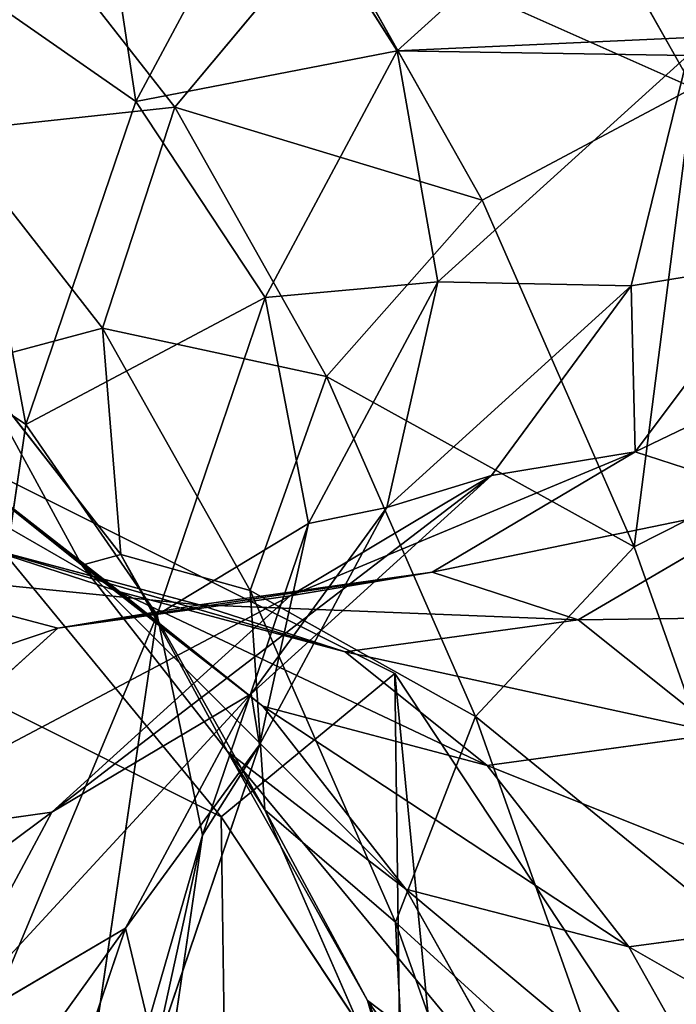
# Model space of a CAD drawing. Extents: x 0 to 230, y 0 to 588.
# Tile 225 of 256: x 114.05 to 117, y 299.57 to 303.99. Entities that reach past the tile are written whole.
import ezdxf

# ---------------------------------------------------------------- set-up
doc = ezdxf.new("R2010")
doc.units = 0
doc.header["$LTSCALE"] = 25.4
doc.layers.get('0').update_dxf_attribs({"color": 13, "linetype": 'CONTINUOUS'})

# ---------------------------------------------------------------- blocks, each defined once
blk = doc.blocks.new('VIPER-I-6512-6513_STL_3')
at = {"color": 7}
for p, q in [((-11.3054, 313.7353, 791.217), (-10.6004, 312.4828, 794.6697)), ((-11.3054, 313.7353, 791.217), (-10.6004, 312.4828, 794.6697)), ((-10.7813, 313.6895, 775.5638), (-11.9293, 312.6493, 768.7162)), ((-10.7813, 313.6895, 775.5638), (-11.9293, 312.6493, 768.7162)), ((-12.4988, 313.5513, 768.6004), (-13.1036, 312.4221, 764.3834)), ((-12.4988, 313.5513, 768.6004), (-13.1036, 312.4221, 764.3834)), ((-11.9293, 312.6493, 768.7162), (-12.4988, 313.5513, 768.6004)), ((-11.9293, 312.6493, 768.7162), (-12.4988, 313.5513, 768.6004)), ((-12.9278, 312.3972, 791.1303), (-13.6366, 313.3034, 787.6232)), ((-12.9278, 312.3972, 791.1303), (-13.6366, 313.3034, 787.6232)), ((-12.9278, 312.3972, 791.1303), (-12.2438, 313.2159, 791.2461)), ((-12.9278, 312.3972, 791.1303), (-12.2438, 313.2159, 791.2461)), ((-11.5478, 311.9794, 794.6549), (-12.2438, 313.2159, 791.2461)), ((-11.5478, 311.9794, 794.6549), (-12.2438, 313.2159, 791.2461)), ((-13.9817, 313.0344, 764.31), (-13.1036, 312.4221, 764.3834)), ((-13.9817, 313.0344, 764.31), (-13.1036, 312.4221, 764.3834)), ((-11.9293, 312.6493, 768.7162), (-12.5227, 311.5414, 764.579)), ((-11.9293, 312.6493, 768.7162), (-12.5227, 311.5414, 764.579)), ((-11.7459, 311.6122, 768.9219), (-11.9293, 312.6493, 768.7162)), ((-11.7459, 311.6122, 768.9219), (-11.9293, 312.6493, 768.7162)), ((-10.6237, 312.6294, 775.6152), (-11.7459, 311.6122, 768.9219)), ((-10.6237, 312.6294, 775.6152), (-11.7459, 311.6122, 768.9219)), ((-10.6237, 312.6294, 775.6152), (-10.8778, 311.5942, 775.7386)), ((-10.6237, 312.6294, 775.6152), (-10.8778, 311.5942, 775.7386)), ((-10.6004, 312.4828, 794.6697), (-11.5478, 311.9794, 794.6549)), ((-10.6004, 312.4828, 794.6697), (-11.5478, 311.9794, 794.6549)), ((-13.1036, 312.4221, 764.3834), (-13.5968, 310.9709, 760.2188)), ((-13.1036, 312.4221, 764.3834), (-13.5968, 310.9709, 760.2188)), ((-12.5227, 311.5414, 764.579), (-13.1036, 312.4221, 764.3834)), ((-12.5227, 311.5414, 764.579), (-13.1036, 312.4221, 764.3834)), ((-13.2531, 311.404, 790.8873), (-12.9278, 312.3972, 791.1303)), ((-13.2531, 311.404, 790.8873), (-12.9278, 312.3972, 791.1303)), ((-12.2461, 311.1863, 794.4687), (-12.9278, 312.3972, 791.1303)), ((-12.2461, 311.1863, 794.4687), (-12.9278, 312.3972, 791.1303)), ((-13.9434, 312.2867, 787.4719), (-13.2531, 311.404, 790.8873)), ((-13.9434, 312.2867, 787.4719), (-13.2531, 311.404, 790.8873)), ((-12.2461, 311.1863, 794.4687), (-11.5478, 311.9794, 794.6549)), ((-12.2461, 311.1863, 794.4687), (-11.5478, 311.9794, 794.6549)), ((-10.8653, 310.4211, 797.9755), (-11.5478, 311.9794, 794.6549)), ((-10.8653, 310.4211, 797.9755), (-11.5478, 311.9794, 794.6549)), ((-10.2199, 311.7024, 779.3123), (-10.8778, 311.5942, 775.7386)), ((-10.2199, 311.7024, 779.3123), (-10.8778, 311.5942, 775.7386)), ((-10.8598, 310.8481, 779.4194), (-10.2199, 311.7024, 779.3123)), ((-10.8598, 310.8481, 779.4194), (-10.2199, 311.7024, 779.3123)), ((-11.7459, 311.6122, 768.9219), (-12.3274, 310.5264, 764.8671)), ((-11.7459, 311.6122, 768.9219), (-12.3274, 310.5264, 764.8671)), ((-11.7459, 311.6122, 768.9219), (-11.9763, 310.5981, 769.1861)), ((-11.7459, 311.6122, 768.9219), (-11.9763, 310.5981, 769.1861)), ((-13.5968, 310.9709, 760.2188), (-14.4824, 311.5611, 760.082)), ((-13.5968, 310.9709, 760.2188), (-14.4824, 311.5611, 760.082)), ((-10.8778, 311.5942, 775.7386), (-11.9763, 310.5981, 769.1861)), ((-10.8778, 311.5942, 775.7386), (-11.9763, 310.5981, 769.1861)), ((-11.5049, 310.7416, 775.9152), (-10.8778, 311.5942, 775.7386)), ((-11.5049, 310.7416, 775.9152), (-10.8778, 311.5942, 775.7386)), ((-12.5227, 311.5414, 764.579), (-13.0071, 310.116, 760.4886)), ((-12.5227, 311.5414, 764.579), (-13.0071, 310.116, 760.4886)), ((-12.3274, 310.5264, 764.8671), (-12.5227, 311.5414, 764.579)), ((-12.3274, 310.5264, 764.8671), (-12.5227, 311.5414, 764.579)), ((-13.2531, 311.404, 790.8873), (-12.589, 310.2245, 794.1395)), ((-13.2531, 311.404, 790.8873), (-12.589, 310.2245, 794.1395)), ((-13.2531, 311.404, 790.8873), (-13.1702, 310.3875, 790.5541)), ((-13.2531, 311.404, 790.8873), (-13.1702, 310.3875, 790.5541)), ((-13.1702, 310.3875, 790.5541), (-13.8413, 311.2458, 787.2337)), ((-13.8413, 311.2458, 787.2337), (-13.346, 310.3392, 786.9449)), ((-13.8413, 311.2458, 787.2337), (-13.346, 310.3392, 786.9449)), ((-13.1702, 310.3875, 790.5541), (-13.8413, 311.2458, 787.2337)), ((-12.589, 310.2245, 794.1395), (-12.2461, 311.1863, 794.4687)), ((-12.589, 310.2245, 794.1395), (-12.2461, 311.1863, 794.4687)), ((-11.5773, 309.6594, 797.7228), (-12.2461, 311.1863, 794.4687)), ((-11.5773, 309.6594, 797.7228), (-12.2461, 311.1863, 794.4687)), ((-13.5968, 310.9709, 760.2188), (-14.1084, 307.4785, 752.5341)), ((-13.5968, 310.9709, 760.2188), (-14.1084, 307.4785, 752.5341)), ((-13.0071, 310.116, 760.4886), (-13.5968, 310.9709, 760.2188)), ((-13.0071, 310.116, 760.4886), (-13.5968, 310.9709, 760.2188)), ((-9.9093, 310.9048, 798.0323), (-10.8653, 310.4211, 797.9755)), ((-9.9093, 310.9048, 798.0323), (-10.8653, 310.4211, 797.9755)), ((-13.346, 310.3392, 786.9449), (-14.0011, 310.8632, 783.6412)), ((-14.0011, 310.8632, 783.6412), (-13.1756, 310.219, 783.4078)), ((-14.0011, 310.8632, 783.6412), (-13.1756, 310.219, 783.4078)), ((-13.346, 310.3392, 786.9449), (-14.0011, 310.8632, 783.6412)), ((-10.8598, 310.8481, 779.4194), (-11.7717, 310.3069, 779.5828)), ((-10.8598, 310.8481, 779.4194), (-11.7717, 310.3069, 779.5828)), ((-10.8598, 310.8481, 779.4194), (-11.5049, 310.7416, 775.9152)), ((-10.8598, 310.8481, 779.4194), (-11.5049, 310.7416, 775.9152)), ((-10.1958, 310.6322, 782.872), (-10.8598, 310.8481, 779.4194)), ((-10.1958, 310.6322, 782.872), (-10.8598, 310.8481, 779.4194)), ((-11.5049, 310.7416, 775.9152), (-12.5856, 309.7612, 769.4686)), ((-11.5049, 310.7416, 775.9152), (-12.5856, 309.7612, 769.4686)), ((-11.5049, 310.7416, 775.9152), (-12.4095, 310.2014, 776.118)), ((-11.5049, 310.7416, 775.9152), (-12.4095, 310.2014, 776.118)), ((-10.1958, 310.6322, 782.872), (-11.1162, 310.094, 782.9915)), ((-10.1958, 310.6322, 782.872), (-11.1162, 310.094, 782.9915)), ((-12.5856, 309.7612, 769.4686), (-11.9763, 310.5981, 769.1861)), ((-12.5856, 309.7612, 769.4686), (-11.9763, 310.5981, 769.1861)), ((-11.9763, 310.5981, 769.1861), (-12.5475, 309.5316, 765.2038)), ((-11.9763, 310.5981, 769.1861), (-12.5475, 309.5316, 765.2038)), ((-12.3274, 310.5264, 764.8671), (-12.8031, 309.1265, 760.8503)), ((-12.3274, 310.5264, 764.8671), (-12.8031, 309.1265, 760.8503)), ((-12.3274, 310.5264, 764.8671), (-12.5475, 309.5316, 765.2038)), ((-12.3274, 310.5264, 764.8671), (-12.5475, 309.5316, 765.2038)), ((-13.1756, 310.219, 783.4078), (-13.8359, 310.4333, 779.9739)), ((-13.8359, 310.4333, 779.9739), (-12.8168, 310.1612, 779.7775)), ((-13.8359, 310.4333, 779.9739), (-12.8168, 310.1612, 779.7775)), ((-13.1756, 310.219, 783.4078), (-13.8359, 310.4333, 779.9739)), ((-11.5773, 309.6594, 797.7228), (-10.8653, 310.4211, 797.9755)), ((-11.5773, 309.6594, 797.7228), (-10.8653, 310.4211, 797.9755)), ((-10.197, 308.534, 801.2224), (-10.8653, 310.4211, 797.9755)), ((-10.197, 308.534, 801.2224), (-10.8653, 310.4211, 797.9755)), ((-12.5243, 309.2402, 793.7174), (-13.1702, 310.3875, 790.5541)), ((-13.1702, 310.3875, 790.5541), (-12.6918, 309.5023, 790.1815)), ((-13.1702, 310.3875, 790.5541), (-12.6918, 309.5023, 790.1815)), ((-12.5243, 309.2402, 793.7174), (-13.1702, 310.3875, 790.5541)), ((-14.4792, 310.327, 776.4797), (-13.454, 310.0558, 776.3162)), ((-14.4792, 310.327, 776.4797), (-13.454, 310.0558, 776.3162)), ((-12.6918, 309.5023, 790.1815), (-13.346, 310.3392, 786.9449)), ((-13.346, 310.3392, 786.9449), (-12.5327, 309.7048, 786.6496)), ((-13.346, 310.3392, 786.9449), (-12.5327, 309.7048, 786.6496)), ((-12.6918, 309.5023, 790.1815), (-13.346, 310.3392, 786.9449)), ((-12.8168, 310.1612, 779.7775), (-11.7717, 310.3069, 779.5828)), ((-12.8168, 310.1612, 779.7775), (-11.7717, 310.3069, 779.5828)), ((-12.4095, 310.2014, 776.118), (-11.7717, 310.3069, 779.5828)), ((-12.4095, 310.2014, 776.118), (-11.7717, 310.3069, 779.5828)), ((-11.7717, 310.3069, 779.5828), (-11.1162, 310.094, 782.9915)), ((-11.7717, 310.3069, 779.5828), (-11.1162, 310.094, 782.9915)), ((-13.481, 309.229, 769.7264), (-12.4095, 310.2014, 776.118)), ((-13.481, 309.229, 769.7264), (-12.4095, 310.2014, 776.118)), ((-13.454, 310.0558, 776.3162), (-12.4095, 310.2014, 776.118)), ((-13.454, 310.0558, 776.3162), (-12.4095, 310.2014, 776.118)), ((-12.5327, 309.7048, 786.6496), (-13.1756, 310.219, 783.4078)), ((-13.1756, 310.219, 783.4078), (-12.1625, 309.9489, 783.1796)), ((-13.1756, 310.219, 783.4078), (-12.1625, 309.9489, 783.1796)), ((-12.5327, 309.7048, 786.6496), (-13.1756, 310.219, 783.4078)), ((-12.589, 310.2245, 794.1395), (-11.9369, 308.7356, 797.3126)), ((-12.589, 310.2245, 794.1395), (-11.9369, 308.7356, 797.3126)), ((-12.589, 310.2245, 794.1395), (-12.5243, 309.2402, 793.7174)), ((-12.589, 310.2245, 794.1395), (-12.5243, 309.2402, 793.7174)), ((-12.8168, 310.1612, 779.7775), (-13.454, 310.0558, 776.3162)), ((-12.8168, 310.1612, 779.7775), (-13.454, 310.0558, 776.3162)), ((-12.1625, 309.9489, 783.1796), (-12.8168, 310.1612, 779.7775)), ((-12.1625, 309.9489, 783.1796), (-12.8168, 310.1612, 779.7775)), ((-13.0071, 310.116, 760.4886), (-13.51, 306.683, 752.9347)), ((-13.0071, 310.116, 760.4886), (-13.51, 306.683, 752.9347)), ((-12.8031, 309.1265, 760.8503), (-13.0071, 310.116, 760.4886)), ((-12.8031, 309.1265, 760.8503), (-13.0071, 310.116, 760.4886)), ((-13.454, 310.0558, 776.3162), (-14.5261, 309.0826, 769.9202)), ((-13.454, 310.0558, 776.3162), (-14.5261, 309.0826, 769.9202)), ((-12.1625, 309.9489, 783.1796), (-11.1162, 310.094, 782.9915)), ((-12.1625, 309.9489, 783.1796), (-11.1162, 310.094, 782.9915)), ((-11.1162, 310.094, 782.9915), (-10.4774, 309.5829, 786.213)), ((-11.1162, 310.094, 782.9915), (-10.4774, 309.5829, 786.213)), ((-11.5254, 309.4392, 786.3925), (-12.1625, 309.9489, 783.1796)), ((-11.5254, 309.4392, 786.3925), (-12.1625, 309.9489, 783.1796)), ((-12.5856, 309.7612, 769.4686), (-13.481, 309.229, 769.7264)), ((-12.5856, 309.7612, 769.4686), (-13.481, 309.229, 769.7264)), ((-12.5856, 309.7612, 769.4686), (-13.1493, 308.7085, 765.5378)), ((-12.5856, 309.7612, 769.4686), (-13.1493, 308.7085, 765.5378)), ((-11.8907, 308.8832, 789.826), (-12.5327, 309.7048, 786.6496)), ((-12.5327, 309.7048, 786.6496), (-11.5254, 309.4392, 786.3925)), ((-12.5327, 309.7048, 786.6496), (-11.5254, 309.4392, 786.3925)), ((-11.8907, 308.8832, 789.826), (-12.5327, 309.7048, 786.6496)), ((-11.9369, 308.7356, 797.3126), (-11.5773, 309.6594, 797.7228)), ((-11.9369, 308.7356, 797.3126), (-11.5773, 309.6594, 797.7228)), ((-10.9218, 307.8085, 800.9072), (-11.5773, 309.6594, 797.7228)), ((-10.9218, 307.8085, 800.9072), (-11.5773, 309.6594, 797.7228)), ((-11.5254, 309.4392, 786.3925), (-10.4774, 309.5829, 786.213)), ((-11.5254, 309.4392, 786.3925), (-10.4774, 309.5829, 786.213)), ((-13.1493, 308.7085, 765.5378), (-12.5475, 309.5316, 765.2038)), ((-13.1493, 308.7085, 765.5378), (-12.5475, 309.5316, 765.2038)), ((-12.5475, 309.5316, 765.2038), (-13.0158, 308.1532, 761.2488)), ((-12.5475, 309.5316, 765.2038), (-13.0158, 308.1532, 761.2488)), ((-12.0618, 308.3833, 793.2667), (-12.6918, 309.5023, 790.1815)), ((-12.6918, 309.5023, 790.1815), (-11.8907, 308.8832, 789.826)), ((-12.6918, 309.5023, 790.1815), (-11.8907, 308.8832, 789.826)), ((-12.0618, 308.3833, 793.2667), (-12.6918, 309.5023, 790.1815)), ((-10.8888, 308.6246, 789.542), (-11.5254, 309.4392, 786.3925)), ((-10.8888, 308.6246, 789.542), (-11.5254, 309.4392, 786.3925)), ((-14.5261, 309.0826, 769.9202), (-13.481, 309.229, 769.7264)), ((-14.5261, 309.0826, 769.9202), (-13.481, 309.229, 769.7264)), ((-14.0414, 308.1824, 765.8183), (-13.481, 309.229, 769.7264)), ((-14.0414, 308.1824, 765.8183), (-13.481, 309.229, 769.7264)), ((-11.8892, 307.7905, 796.8073), (-12.5243, 309.2402, 793.7174)), ((-12.5243, 309.2402, 793.7174), (-12.0618, 308.3833, 793.2667)), ((-12.5243, 309.2402, 793.7174), (-12.0618, 308.3833, 793.2667)), ((-11.8892, 307.7905, 796.8073), (-12.5243, 309.2402, 793.7174)), ((-12.8031, 309.1265, 760.8503), (-13.2978, 305.748, 753.4164)), ((-12.8031, 309.1265, 760.8503), (-13.2978, 305.748, 753.4164)), ((-13.0158, 308.1532, 761.2488), (-12.8031, 309.1265, 760.8503)), ((-13.0158, 308.1532, 761.2488), (-12.8031, 309.1265, 760.8503)), ((-11.272, 307.7844, 792.8561), (-11.8907, 308.8832, 789.826)), ((-11.8907, 308.8832, 789.826), (-10.8888, 308.6246, 789.542)), ((-11.8907, 308.8832, 789.826), (-10.8888, 308.6246, 789.542)), ((-11.272, 307.7844, 792.8561), (-11.8907, 308.8832, 789.826)), ((-11.9369, 308.7356, 797.3126), (-11.2969, 306.9286, 800.4214)), ((-11.9369, 308.7356, 797.3126), (-11.2969, 306.9286, 800.4214)), ((-11.9369, 308.7356, 797.3126), (-11.8892, 307.7905, 796.8073)), ((-11.9369, 308.7356, 797.3126), (-11.8892, 307.7905, 796.8073)), ((-10.8888, 308.6246, 789.542), (-9.8387, 308.7657, 789.3726)), ((-10.8888, 308.6246, 789.542), (-9.8387, 308.7657, 789.3726)), ((-13.1493, 308.7085, 765.5378), (-14.0414, 308.1824, 765.8183)), ((-13.1493, 308.7085, 765.5378), (-14.0414, 308.1824, 765.8183)), ((-13.1493, 308.7085, 765.5378), (-13.6128, 307.3441, 761.6235)), ((-13.1493, 308.7085, 765.5378), (-13.6128, 307.3441, 761.6235)), ((-10.275, 307.5345, 792.5479), (-10.8888, 308.6246, 789.542)), ((-10.275, 307.5345, 792.5479), (-10.8888, 308.6246, 789.542)), ((-11.4417, 306.9678, 796.284), (-12.0618, 308.3833, 793.2667)), ((-12.0618, 308.3833, 793.2667), (-11.272, 307.7844, 792.8561)), ((-12.0618, 308.3833, 793.2667), (-11.272, 307.7844, 792.8561)), ((-11.4417, 306.9678, 796.284), (-12.0618, 308.3833, 793.2667))]:
    blk.add_line(p, q, dxfattribs=at)
at = {"color": 250}
for p, q in [((-11.9404, 309.8515, 752.0298), (-14.1629, 310.9639, 751.3073)), ((-11.9404, 309.8515, 752.0298), (-14.1629, 310.9639, 751.3073)), ((-14.4591, 310.0796, 751.8641), (-12.7194, 309.2088, 752.4296)), ((-14.4591, 310.0796, 751.8641), (-12.7194, 309.2088, 752.4296)), ((-10.6788, 307.9464, 753.2454), (-11.9404, 309.8515, 752.0298)), ((-11.9404, 309.8515, 752.0298), (-9.811, 152.1763, 502.7127)), ((-10.6788, 307.9464, 753.2454), (-11.9404, 309.8515, 752.0298)), ((-11.9404, 309.8515, 752.0298), (-9.811, 152.1763, 502.7127)), ((-12.7194, 309.2088, 752.4296), (-11.7319, 307.7176, 753.3811)), ((-10.59, 151.5336, 503.1125), (-12.7194, 309.2088, 752.4296)), ((-10.59, 151.5336, 503.1125), (-12.7194, 309.2088, 752.4296)), ((-12.7194, 309.2088, 752.4296), (-11.7319, 307.7176, 753.3811))]:
    blk.add_line(p, q, dxfattribs=at)
at = {"color": 7}
mesh = blk.add_polyface(dxfattribs=at)
corners = [(-12.4988, 313.5513, 768.6004), (-10.7813, 313.6895, 775.5638), (-11.9293, 312.6493, 768.7162), (-11.3265, 314.6132, 775.5922)]
mesh.append_faces([[corners[k] for k in face] for face in [(0, 1, 2), (1, 0, 3)]], dxfattribs={"vtx0": -1, "color": 7})
mesh = blk.add_polyface(dxfattribs=at)
corners = [(-13.3675, 314.181, 768.592), (-13.1036, 312.4221, 764.3834), (-13.9817, 313.0344, 764.31), (-12.4988, 313.5513, 768.6004)]
mesh.append_faces([[corners[k] for k in face] for face in [(0, 1, 2), (1, 0, 3)]], dxfattribs={"vtx0": -1, "color": 7})
mesh = blk.add_polyface(dxfattribs=at)
corners = [(-12.2438, 313.2159, 791.2461), (-13.6366, 313.3034, 787.6232), (-12.9278, 312.3972, 791.1303), (-12.9676, 314.141, 787.6646)]
mesh.append_faces([[corners[k] for k in face] for face in [(0, 1, 2), (1, 0, 3)]], dxfattribs={"vtx0": -1, "color": 7})
mesh = blk.add_polyface(dxfattribs=at)
corners = [(-11.3054, 313.7353, 791.217), (-9.5481, 312.62, 794.511), (-10.2553, 313.8764, 791.0476), (-10.6004, 312.4828, 794.6697)]
mesh.append_faces([[corners[k] for k in face] for face in [(0, 1, 2), (1, 0, 3)]], dxfattribs={"vtx0": -1, "color": 7})
mesh = blk.add_polyface(dxfattribs=at)
corners = [(-11.9293, 312.6493, 768.7162), (-10.6237, 312.6294, 775.6152), (-11.7459, 311.6122, 768.9219), (-9.9494, 312.7399, 779.2778), (-10.7813, 313.6895, 775.5638), (-10.0895, 313.8025, 779.321)]
mesh.append_faces([[corners[k] for k in face] for face in [(0, 1, 2), (3, 4, 5)]], dxfattribs={"vtx0": -1, "color": 7})
mesh.append_faces([[corners[k] for k in face] for face in [(1, 0, 3)]], dxfattribs={"vtx0": -1, "vtx1": -1, "color": 7})
mesh.append_faces([[corners[k] for k in face] for face in [(3, 0, 4)]], dxfattribs={"vtx0": -1, "vtx2": -1, "color": 7})
mesh = blk.add_polyface(dxfattribs=at)
corners = [(-12.2438, 313.2159, 791.2461), (-10.6004, 312.4828, 794.6697), (-11.3054, 313.7353, 791.217), (-11.5478, 311.9794, 794.6549)]
mesh.append_faces([[corners[k] for k in face] for face in [(0, 1, 2), (1, 0, 3)]], dxfattribs={"vtx0": -1, "color": 7})
mesh = blk.add_polyface(dxfattribs=at)
corners = [(-13.1036, 312.4221, 764.3834), (-11.9293, 312.6493, 768.7162), (-12.5227, 311.5414, 764.579), (-12.4988, 313.5513, 768.6004)]
mesh.append_faces([[corners[k] for k in face] for face in [(0, 1, 2), (1, 0, 3)]], dxfattribs={"vtx0": -1, "color": 7})
mesh = blk.add_polyface(dxfattribs=at)
corners = [(-12.9278, 312.3972, 791.1303), (-13.9434, 312.2867, 787.4719), (-13.2531, 311.404, 790.8873), (-13.6366, 313.3034, 787.6232)]
mesh.append_faces([[corners[k] for k in face] for face in [(0, 1, 2), (1, 0, 3)]], dxfattribs={"vtx0": -1, "color": 7})
mesh = blk.add_polyface(dxfattribs=at)
corners = [(-11.5478, 311.9794, 794.6549), (-12.9278, 312.3972, 791.1303), (-12.2461, 311.1863, 794.4687), (-12.2438, 313.2159, 791.2461)]
mesh.append_faces([[corners[k] for k in face] for face in [(0, 1, 2), (1, 0, 3)]], dxfattribs={"vtx0": -1, "color": 7})
mesh = blk.add_polyface(dxfattribs=at)
corners = [(-13.9817, 313.0344, 764.31), (-13.5968, 310.9709, 760.2188), (-14.4824, 311.5611, 760.082), (-13.1036, 312.4221, 764.3834)]
mesh.append_faces([[corners[k] for k in face] for face in [(0, 1, 2), (1, 0, 3)]], dxfattribs={"vtx0": -1, "color": 7})
mesh = blk.add_polyface(dxfattribs=at)
corners = [(-10.6237, 312.6294, 775.6152), (-10.2199, 311.7024, 779.3123), (-10.8778, 311.5942, 775.7386), (-9.9494, 312.7399, 779.2778)]
mesh.append_faces([[corners[k] for k in face] for face in [(0, 1, 2), (1, 0, 3)]], dxfattribs={"vtx0": -1, "color": 7})
mesh = blk.add_polyface(dxfattribs=at)
corners = [(-12.5227, 311.5414, 764.579), (-11.7459, 311.6122, 768.9219), (-12.3274, 310.5264, 764.8671), (-11.9293, 312.6493, 768.7162)]
mesh.append_faces([[corners[k] for k in face] for face in [(0, 1, 2), (1, 0, 3)]], dxfattribs={"vtx0": -1, "color": 7})
mesh = blk.add_polyface(dxfattribs=at)
corners = [(-11.7459, 311.6122, 768.9219), (-10.8778, 311.5942, 775.7386), (-11.9763, 310.5981, 769.1861), (-10.6237, 312.6294, 775.6152)]
mesh.append_faces([[corners[k] for k in face] for face in [(0, 1, 2), (1, 0, 3)]], dxfattribs={"vtx0": -1, "color": 7})
mesh = blk.add_polyface(dxfattribs=at)
corners = [(-10.8653, 310.4211, 797.9755), (-10.6004, 312.4828, 794.6697), (-11.5478, 311.9794, 794.6549), (-9.9093, 310.9048, 798.0323)]
mesh.append_faces([[corners[k] for k in face] for face in [(0, 1, 2), (1, 0, 3)]], dxfattribs={"vtx0": -1, "color": 7})
mesh = blk.add_polyface(dxfattribs=at)
corners = [(-13.5968, 310.9709, 760.2188), (-12.5227, 311.5414, 764.579), (-13.0071, 310.116, 760.4886), (-13.1036, 312.4221, 764.3834)]
mesh.append_faces([[corners[k] for k in face] for face in [(0, 1, 2), (1, 0, 3)]], dxfattribs={"vtx0": -1, "color": 7})
mesh = blk.add_polyface(dxfattribs=at)
corners = [(-12.2461, 311.1863, 794.4687), (-13.2531, 311.404, 790.8873), (-12.589, 310.2245, 794.1395), (-12.9278, 312.3972, 791.1303)]
mesh.append_faces([[corners[k] for k in face] for face in [(0, 1, 2), (1, 0, 3)]], dxfattribs={"vtx0": -1, "color": 7})
mesh = blk.add_polyface(dxfattribs=at)
corners = [(-13.2531, 311.404, 790.8873), (-13.8413, 311.2458, 787.2337), (-13.1702, 310.3875, 790.5541), (-13.9434, 312.2867, 787.4719)]
mesh.append_faces([[corners[k] for k in face] for face in [(0, 1, 2), (1, 0, 3)]], dxfattribs={"vtx0": -1, "color": 7})
mesh = blk.add_polyface(dxfattribs=at)
corners = [(-10.8653, 310.4211, 797.9755), (-12.2461, 311.1863, 794.4687), (-11.5773, 309.6594, 797.7228), (-11.5478, 311.9794, 794.6549)]
mesh.append_faces([[corners[k] for k in face] for face in [(0, 1, 2), (1, 0, 3)]], dxfattribs={"vtx0": -1, "color": 7})
mesh = blk.add_polyface(dxfattribs=at)
corners = [(-13.8413, 311.2458, 787.2337), (-14.0011, 310.8632, 783.6412), (-13.346, 310.3392, 786.9449), (-14.5134, 311.7834, 783.8444)]
mesh.append_faces([[corners[k] for k in face] for face in [(0, 1, 2), (1, 0, 3)]], dxfattribs={"vtx0": -1, "color": 7})
mesh = blk.add_polyface(dxfattribs=at)
corners = [(-10.8778, 311.5942, 775.7386), (-10.8598, 310.8481, 779.4194), (-11.5049, 310.7416, 775.9152), (-10.2199, 311.7024, 779.3123)]
mesh.append_faces([[corners[k] for k in face] for face in [(0, 1, 2), (1, 0, 3)]], dxfattribs={"vtx0": -1, "color": 7})
mesh = blk.add_polyface(dxfattribs=at)
corners = [(-10.8598, 310.8481, 779.4194), (-9.5416, 311.4816, 782.8393), (-10.1958, 310.6322, 782.872), (-10.2199, 311.7024, 779.3123)]
mesh.append_faces([[corners[k] for k in face] for face in [(0, 1, 2), (1, 0, 3)]], dxfattribs={"vtx0": -1, "color": 7})
mesh = blk.add_polyface(dxfattribs=at)
corners = [(-12.3274, 310.5264, 764.8671), (-11.9763, 310.5981, 769.1861), (-12.5475, 309.5316, 765.2038), (-11.7459, 311.6122, 768.9219)]
mesh.append_faces([[corners[k] for k in face] for face in [(0, 1, 2), (1, 0, 3)]], dxfattribs={"vtx0": -1, "color": 7})
mesh = blk.add_polyface(dxfattribs=at)
corners = [(-14.4824, 311.5611, 760.082), (-14.1084, 307.4785, 752.5341), (-15.002, 308.0135, 752.2758), (-13.5968, 310.9709, 760.2188)]
mesh.append_faces([[corners[k] for k in face] for face in [(0, 1, 2), (1, 0, 3)]], dxfattribs={"vtx0": -1, "color": 7})
mesh = blk.add_polyface(dxfattribs=at)
corners = [(-11.9763, 310.5981, 769.1861), (-11.5049, 310.7416, 775.9152), (-12.5856, 309.7612, 769.4686), (-10.8778, 311.5942, 775.7386)]
mesh.append_faces([[corners[k] for k in face] for face in [(0, 1, 2), (1, 0, 3)]], dxfattribs={"vtx0": -1, "color": 7})
mesh = blk.add_polyface(dxfattribs=at)
corners = [(-13.0071, 310.116, 760.4886), (-12.3274, 310.5264, 764.8671), (-12.8031, 309.1265, 760.8503), (-12.5227, 311.5414, 764.579)]
mesh.append_faces([[corners[k] for k in face] for face in [(0, 1, 2), (1, 0, 3)]], dxfattribs={"vtx0": -1, "color": 7})
mesh = blk.add_polyface(dxfattribs=at)
corners = [(-12.589, 310.2245, 794.1395), (-13.1702, 310.3875, 790.5541), (-12.5243, 309.2402, 793.7174), (-13.2531, 311.404, 790.8873)]
mesh.append_faces([[corners[k] for k in face] for face in [(0, 1, 2), (1, 0, 3)]], dxfattribs={"vtx0": -1, "color": 7})
mesh = blk.add_polyface(dxfattribs=at)
corners = [(-13.1702, 310.3875, 790.5541), (-13.346, 310.3392, 786.9449), (-12.6918, 309.5023, 790.1815), (-13.8413, 311.2458, 787.2337)]
mesh.append_faces([[corners[k] for k in face] for face in [(0, 1, 2), (1, 0, 3)]], dxfattribs={"vtx0": -1, "color": 7})
mesh = blk.add_polyface(dxfattribs=at)
corners = [(-11.5773, 309.6594, 797.7228), (-12.589, 310.2245, 794.1395), (-11.9369, 308.7356, 797.3126), (-12.2461, 311.1863, 794.4687)]
mesh.append_faces([[corners[k] for k in face] for face in [(0, 1, 2), (1, 0, 3)]], dxfattribs={"vtx0": -1, "color": 7})
mesh = blk.add_polyface(dxfattribs=at)
corners = [(-13.1756, 310.219, 783.4078), (-14.674, 311.0818, 780.1422), (-13.8359, 310.4333, 779.9739), (-14.0011, 310.8632, 783.6412)]
mesh.append_faces([[corners[k] for k in face] for face in [(0, 1, 2), (1, 0, 3)]], dxfattribs={"vtx0": -1, "color": 7})
mesh = blk.add_polyface(dxfattribs=at)
corners = [(-19.1125, 303.9344, 755.7107), (-20.3368, 308.0269, 753.1121), (-20.3741, 305.8395, 754.4951), (-19.321, 306.0684, 754.3593), (-18.3335, 304.5771, 755.3109), (-16.89, 302.8221, 756.4331), (-16.5938, 303.7064, 755.8764), (-14.3021, 302.8005, 756.4689), (-14.5681, 303.6895, 755.9044), (-12.7992, 304.531, 755.3873), (-12.0423, 303.8755, 755.8083), (-11.7611, 306.0054, 754.4637), (-10.7161, 305.7591, 754.6284), (-11.7319, 307.7176, 753.3811), (-19.2918, 307.7805, 753.2767), (-19.0105, 309.9104, 751.9321), (-18.2537, 309.2549, 752.3531), (-16.7507, 310.9854, 751.2716), (-16.4848, 310.0964, 751.8361), (-14.1629, 310.9639, 751.3073), (-14.4591, 310.0796, 751.8641), (-12.7194, 309.2088, 752.4296), (-11.9404, 309.8515, 752.0298), (-10.6788, 307.9464, 753.2454)]
mesh.append_faces([[corners[k] for k in face] for face in [(0, 1, 2)]], dxfattribs={"vtx0": -1, "color": 7})
mesh.append_faces([[corners[k] for k in face] for face in [(3, 0, 4), (4, 5, 6), (6, 7, 8), (8, 7, 9), (9, 10, 11), (11, 12, 13), (1, 14, 15), (14, 1, 3), (15, 16, 17), (17, 18, 19), (19, 21, 22), (22, 13, 23), (23, 13, 12)]], dxfattribs={"vtx0": -1, "vtx1": -1, "color": 7})
mesh.append_faces([[corners[k] for k in face] for face in [(1, 0, 3)]], dxfattribs={"vtx0": -1, "vtx1": -1, "vtx2": -1, "color": 7})
mesh.append_faces([[corners[k] for k in face] for face in [(4, 0, 5), (6, 5, 7), (9, 7, 10), (11, 10, 12), (15, 14, 16), (17, 16, 18), (19, 18, 20), (19, 20, 21), (22, 21, 13)]], dxfattribs={"vtx0": -1, "vtx2": -1, "color": 7})
mesh = blk.add_polyface(dxfattribs=at)
corners = [(-16.7507, 310.9854, 751.2716), (-12.0335, 153.2887, 501.9903), (-14.6214, 153.3102, 501.9546), (-14.1629, 310.9639, 751.3073)]
mesh.append_faces([[corners[k] for k in face] for face in [(0, 1, 2), (1, 0, 3)]], dxfattribs={"vtx0": -1, "color": 7})
mesh = blk.add_polyface(dxfattribs=at)
corners = [(-14.1629, 310.9639, 751.3073), (-9.811, 152.1763, 502.7127), (-12.0335, 153.2887, 501.9903), (-11.9404, 309.8515, 752.0298)]
mesh.append_faces([[corners[k] for k in face] for face in [(0, 1, 2), (1, 0, 3)]], dxfattribs={"vtx0": -1, "color": 7})
mesh = blk.add_polyface(dxfattribs=at)
corners = [(-14.1084, 307.4785, 752.5341), (-13.0071, 310.116, 760.4886), (-13.51, 306.683, 752.9347), (-13.5968, 310.9709, 760.2188)]
mesh.append_faces([[corners[k] for k in face] for face in [(0, 1, 2), (1, 0, 3)]], dxfattribs={"vtx0": -1, "color": 7})
mesh = blk.add_polyface(dxfattribs=at)
corners = [(-10.197, 308.534, 801.2224), (-9.9093, 310.9048, 798.0323), (-10.8653, 310.4211, 797.9755), (-9.2328, 308.9946, 801.3189)]
mesh.append_faces([[corners[k] for k in face] for face in [(0, 1, 2), (1, 0, 3)]], dxfattribs={"vtx0": -1, "color": 7})
mesh = blk.add_polyface(dxfattribs=at)
corners = [(-12.5327, 309.7048, 786.6496), (-14.0011, 310.8632, 783.6412), (-13.1756, 310.219, 783.4078), (-13.346, 310.3392, 786.9449)]
mesh.append_faces([[corners[k] for k in face] for face in [(0, 1, 2), (1, 0, 3)]], dxfattribs={"vtx0": -1, "color": 7})
mesh = blk.add_polyface(dxfattribs=at)
corners = [(-10.8598, 310.8481, 779.4194), (-12.4095, 310.2014, 776.118), (-11.5049, 310.7416, 775.9152), (-11.7717, 310.3069, 779.5828)]
mesh.append_faces([[corners[k] for k in face] for face in [(0, 1, 2), (1, 0, 3)]], dxfattribs={"vtx0": -1, "color": 7})
mesh = blk.add_polyface(dxfattribs=at)
corners = [(-10.1958, 310.6322, 782.872), (-11.7717, 310.3069, 779.5828), (-10.8598, 310.8481, 779.4194), (-11.1162, 310.094, 782.9915)]
mesh.append_faces([[corners[k] for k in face] for face in [(0, 1, 2), (1, 0, 3)]], dxfattribs={"vtx0": -1, "color": 7})
mesh = blk.add_polyface(dxfattribs=at)
corners = [(-11.5049, 310.7416, 775.9152), (-13.481, 309.229, 769.7264), (-12.5856, 309.7612, 769.4686), (-12.4095, 310.2014, 776.118)]
mesh.append_faces([[corners[k] for k in face] for face in [(0, 1, 2), (1, 0, 3)]], dxfattribs={"vtx0": -1, "color": 7})
mesh = blk.add_polyface(dxfattribs=at)
corners = [(-9.5481, 310.114, 786.1381), (-11.1162, 310.094, 782.9915), (-10.1958, 310.6322, 782.872), (-10.4774, 309.5829, 786.213)]
mesh.append_faces([[corners[k] for k in face] for face in [(0, 1, 2), (1, 0, 3)]], dxfattribs={"vtx0": -1, "color": 7})
mesh = blk.add_polyface(dxfattribs=at)
corners = [(-12.5475, 309.5316, 765.2038), (-12.5856, 309.7612, 769.4686), (-13.1493, 308.7085, 765.5378), (-11.9763, 310.5981, 769.1861)]
mesh.append_faces([[corners[k] for k in face] for face in [(0, 1, 2), (1, 0, 3)]], dxfattribs={"vtx0": -1, "color": 7})
mesh = blk.add_polyface(dxfattribs=at)
corners = [(-12.8031, 309.1265, 760.8503), (-12.5475, 309.5316, 765.2038), (-13.0158, 308.1532, 761.2488), (-12.3274, 310.5264, 764.8671)]
mesh.append_faces([[corners[k] for k in face] for face in [(0, 1, 2), (1, 0, 3)]], dxfattribs={"vtx0": -1, "color": 7})
mesh = blk.add_polyface(dxfattribs=at)
corners = [(-12.8168, 310.1612, 779.7775), (-14.4792, 310.327, 776.4797), (-13.454, 310.0558, 776.3162), (-13.8359, 310.4333, 779.9739)]
mesh.append_faces([[corners[k] for k in face] for face in [(0, 1, 2), (1, 0, 3)]], dxfattribs={"vtx0": -1, "color": 7})
mesh = blk.add_polyface(dxfattribs=at)
corners = [(-12.1625, 309.9489, 783.1796), (-13.8359, 310.4333, 779.9739), (-12.8168, 310.1612, 779.7775), (-13.1756, 310.219, 783.4078)]
mesh.append_faces([[corners[k] for k in face] for face in [(0, 1, 2), (1, 0, 3)]], dxfattribs={"vtx0": -1, "color": 7})
mesh = blk.add_polyface(dxfattribs=at)
corners = [(-10.197, 308.534, 801.2224), (-11.5773, 309.6594, 797.7228), (-10.9218, 307.8085, 800.9072), (-10.8653, 310.4211, 797.9755)]
mesh.append_faces([[corners[k] for k in face] for face in [(0, 1, 2), (1, 0, 3)]], dxfattribs={"vtx0": -1, "color": 7})
mesh = blk.add_polyface(dxfattribs=at)
corners = [(-12.5243, 309.2402, 793.7174), (-12.6918, 309.5023, 790.1815), (-12.0618, 308.3833, 793.2667), (-13.1702, 310.3875, 790.5541)]
mesh.append_faces([[corners[k] for k in face] for face in [(0, 1, 2), (1, 0, 3)]], dxfattribs={"vtx0": -1, "color": 7})
mesh = blk.add_polyface(dxfattribs=at)
corners = [(-13.454, 310.0558, 776.3162), (-15.5619, 309.3441, 770.0206), (-14.5261, 309.0826, 769.9202), (-14.4792, 310.327, 776.4797)]
mesh.append_faces([[corners[k] for k in face] for face in [(0, 1, 2), (1, 0, 3)]], dxfattribs={"vtx0": -1, "color": 7})
mesh = blk.add_polyface(dxfattribs=at)
corners = [(-11.8907, 308.8832, 789.826), (-13.346, 310.3392, 786.9449), (-12.5327, 309.7048, 786.6496), (-12.6918, 309.5023, 790.1815)]
mesh.append_faces([[corners[k] for k in face] for face in [(0, 1, 2), (1, 0, 3)]], dxfattribs={"vtx0": -1, "color": 7})
mesh = blk.add_polyface(dxfattribs=at)
corners = [(-11.7717, 310.3069, 779.5828), (-13.454, 310.0558, 776.3162), (-12.4095, 310.2014, 776.118), (-12.8168, 310.1612, 779.7775)]
mesh.append_faces([[corners[k] for k in face] for face in [(0, 1, 2), (1, 0, 3)]], dxfattribs={"vtx0": -1, "color": 7})
mesh = blk.add_polyface(dxfattribs=at)
corners = [(-11.1162, 310.094, 782.9915), (-12.8168, 310.1612, 779.7775), (-11.7717, 310.3069, 779.5828), (-12.1625, 309.9489, 783.1796)]
mesh.append_faces([[corners[k] for k in face] for face in [(0, 1, 2), (1, 0, 3)]], dxfattribs={"vtx0": -1, "color": 7})
mesh = blk.add_polyface(dxfattribs=at)
corners = [(-12.4095, 310.2014, 776.118), (-14.5261, 309.0826, 769.9202), (-13.481, 309.229, 769.7264), (-13.454, 310.0558, 776.3162)]
mesh.append_faces([[corners[k] for k in face] for face in [(0, 1, 2), (1, 0, 3)]], dxfattribs={"vtx0": -1, "color": 7})
mesh = blk.add_polyface(dxfattribs=at)
corners = [(-11.5254, 309.4392, 786.3925), (-13.1756, 310.219, 783.4078), (-12.1625, 309.9489, 783.1796), (-12.5327, 309.7048, 786.6496)]
mesh.append_faces([[corners[k] for k in face] for face in [(0, 1, 2), (1, 0, 3)]], dxfattribs={"vtx0": -1, "color": 7})
mesh = blk.add_polyface(dxfattribs=at)
corners = [(-11.9369, 308.7356, 797.3126), (-12.5243, 309.2402, 793.7174), (-11.8892, 307.7905, 796.8073), (-12.589, 310.2245, 794.1395)]
mesh.append_faces([[corners[k] for k in face] for face in [(0, 1, 2), (1, 0, 3)]], dxfattribs={"vtx0": -1, "color": 7})
mesh = blk.add_polyface(dxfattribs=at)
corners = [(-13.51, 306.683, 752.9347), (-12.8031, 309.1265, 760.8503), (-13.2978, 305.748, 753.4164), (-13.0071, 310.116, 760.4886)]
mesh.append_faces([[corners[k] for k in face] for face in [(0, 1, 2), (1, 0, 3)]], dxfattribs={"vtx0": -1, "color": 7})
mesh = blk.add_polyface(dxfattribs=at)
corners = [(-12.3297, 152.4043, 502.547), (-16.4848, 310.0964, 751.8361), (-14.3554, 152.4212, 502.5191), (-14.4591, 310.0796, 751.8641)]
mesh.append_faces([[corners[k] for k in face] for face in [(0, 1, 2), (1, 0, 3)]], dxfattribs={"vtx0": -1, "color": 7})
mesh = blk.add_polyface(dxfattribs=at)
corners = [(-10.59, 151.5336, 503.1125), (-14.4591, 310.0796, 751.8641), (-12.3297, 152.4043, 502.547), (-12.7194, 309.2088, 752.4296)]
mesh.append_faces([[corners[k] for k in face] for face in [(0, 1, 2), (1, 0, 3)]], dxfattribs={"vtx0": -1, "color": 7})
mesh = blk.add_polyface(dxfattribs=at)
corners = [(-10.4774, 309.5829, 786.213), (-12.1625, 309.9489, 783.1796), (-11.1162, 310.094, 782.9915), (-11.5254, 309.4392, 786.3925)]
mesh.append_faces([[corners[k] for k in face] for face in [(0, 1, 2), (1, 0, 3)]], dxfattribs={"vtx0": -1, "color": 7})
mesh = blk.add_polyface(dxfattribs=at)
corners = [(-9.811, 152.1763, 502.7127), (-10.6788, 307.9464, 753.2454), (-8.5494, 150.2712, 503.9284), (-11.9404, 309.8515, 752.0298)]
mesh.append_faces([[corners[k] for k in face] for face in [(0, 1, 2), (1, 0, 3)]], dxfattribs={"vtx0": -1, "color": 7})
mesh = blk.add_polyface(dxfattribs=at)
corners = [(-12.5856, 309.7612, 769.4686), (-14.0414, 308.1824, 765.8183), (-13.1493, 308.7085, 765.5378), (-13.481, 309.229, 769.7264)]
mesh.append_faces([[corners[k] for k in face] for face in [(0, 1, 2), (1, 0, 3)]], dxfattribs={"vtx0": -1, "color": 7})
mesh = blk.add_polyface(dxfattribs=at)
corners = [(-10.8888, 308.6246, 789.542), (-12.5327, 309.7048, 786.6496), (-11.5254, 309.4392, 786.3925), (-11.8907, 308.8832, 789.826)]
mesh.append_faces([[corners[k] for k in face] for face in [(0, 1, 2), (1, 0, 3)]], dxfattribs={"vtx0": -1, "color": 7})
mesh = blk.add_polyface(dxfattribs=at)
corners = [(-10.9218, 307.8085, 800.9072), (-11.9369, 308.7356, 797.3126), (-11.2969, 306.9286, 800.4214), (-11.5773, 309.6594, 797.7228)]
mesh.append_faces([[corners[k] for k in face] for face in [(0, 1, 2), (1, 0, 3)]], dxfattribs={"vtx0": -1, "color": 7})
mesh = blk.add_polyface(dxfattribs=at)
corners = [(-9.8387, 308.7657, 789.3726), (-11.5254, 309.4392, 786.3925), (-10.4774, 309.5829, 786.213), (-10.8888, 308.6246, 789.542)]
mesh.append_faces([[corners[k] for k in face] for face in [(0, 1, 2), (1, 0, 3)]], dxfattribs={"vtx0": -1, "color": 7})
mesh = blk.add_polyface(dxfattribs=at)
corners = [(-13.0158, 308.1532, 761.2488), (-13.1493, 308.7085, 765.5378), (-13.6128, 307.3441, 761.6235), (-12.5475, 309.5316, 765.2038)]
mesh.append_faces([[corners[k] for k in face] for face in [(0, 1, 2), (1, 0, 3)]], dxfattribs={"vtx0": -1, "color": 7})
mesh = blk.add_polyface(dxfattribs=at)
corners = [(-11.272, 307.7844, 792.8561), (-12.6918, 309.5023, 790.1815), (-11.8907, 308.8832, 789.826), (-12.0618, 308.3833, 793.2667)]
mesh.append_faces([[corners[k] for k in face] for face in [(0, 1, 2), (1, 0, 3)]], dxfattribs={"vtx0": -1, "color": 7})
mesh = blk.add_polyface(dxfattribs=at)
corners = [(-13.481, 309.229, 769.7264), (-15.0879, 308.0334, 766.0026), (-14.0414, 308.1824, 765.8183), (-14.5261, 309.0826, 769.9202)]
mesh.append_faces([[corners[k] for k in face] for face in [(0, 1, 2), (1, 0, 3)]], dxfattribs={"vtx0": -1, "color": 7})
mesh = blk.add_polyface(dxfattribs=at)
corners = [(-11.8892, 307.7905, 796.8073), (-12.0618, 308.3833, 793.2667), (-11.4417, 306.9678, 796.284), (-12.5243, 309.2402, 793.7174)]
mesh.append_faces([[corners[k] for k in face] for face in [(0, 1, 2), (1, 0, 3)]], dxfattribs={"vtx0": -1, "color": 7})
mesh = blk.add_polyface(dxfattribs=at)
corners = [(-11.7319, 307.7176, 753.3811), (-10.59, 151.5336, 503.1125), (-9.6025, 150.0424, 504.0641), (-12.7194, 309.2088, 752.4296)]
mesh.append_faces([[corners[k] for k in face] for face in [(0, 1, 2), (1, 0, 3)]], dxfattribs={"vtx0": -1, "color": 7})
mesh = blk.add_polyface(dxfattribs=at)
corners = [(-13.2978, 305.748, 753.4164), (-13.0158, 308.1532, 761.2488), (-13.5043, 304.8158, 753.9061), (-12.8031, 309.1265, 760.8503)]
mesh.append_faces([[corners[k] for k in face] for face in [(0, 1, 2), (1, 0, 3)]], dxfattribs={"vtx0": -1, "color": 7})
mesh = blk.add_polyface(dxfattribs=at)
corners = [(-10.275, 307.5345, 792.5479), (-11.8907, 308.8832, 789.826), (-10.8888, 308.6246, 789.542), (-11.272, 307.7844, 792.8561)]
mesh.append_faces([[corners[k] for k in face] for face in [(0, 1, 2), (1, 0, 3)]], dxfattribs={"vtx0": -1, "color": 7})
mesh = blk.add_polyface(dxfattribs=at)
corners = [(-11.2969, 306.9286, 800.4214), (-11.8892, 307.7905, 796.8073), (-11.2652, 306.0283, 799.8389), (-11.9369, 308.7356, 797.3126)]
mesh.append_faces([[corners[k] for k in face] for face in [(0, 1, 2), (1, 0, 3)]], dxfattribs={"vtx0": -1, "color": 7})
mesh = blk.add_polyface(dxfattribs=at)
corners = [(-9.2227, 307.6717, 792.3892), (-10.8888, 308.6246, 789.542), (-9.8387, 308.7657, 789.3726), (-10.275, 307.5345, 792.5479)]
mesh.append_faces([[corners[k] for k in face] for face in [(0, 1, 2), (1, 0, 3)]], dxfattribs={"vtx0": -1, "color": 7})
mesh = blk.add_polyface(dxfattribs=at)
corners = [(-13.1493, 308.7085, 765.5378), (-14.5034, 306.8226, 761.9173), (-13.6128, 307.3441, 761.6235), (-14.0414, 308.1824, 765.8183)]
mesh.append_faces([[corners[k] for k in face] for face in [(0, 1, 2), (1, 0, 3)]], dxfattribs={"vtx0": -1, "color": 7})
mesh = blk.add_polyface(dxfattribs=at)
corners = [(-9.5523, 306.3338, 804.366), (-10.9218, 307.8085, 800.9072), (-10.2889, 305.6481, 803.9938), (-10.197, 308.534, 801.2224)]
mesh.append_faces([[corners[k] for k in face] for face in [(0, 1, 2), (1, 0, 3)]], dxfattribs={"vtx0": -1, "color": 7})
mesh = blk.add_polyface(dxfattribs=at)
corners = [(-10.6623, 306.3928, 795.8223), (-12.0618, 308.3833, 793.2667), (-11.272, 307.7844, 792.8561), (-11.4417, 306.9678, 796.284)]
mesh.append_faces([[corners[k] for k in face] for face in [(0, 1, 2), (1, 0, 3)]], dxfattribs={"vtx0": -1, "color": 7})
blk = doc.blocks.new('GRUPUJ_1')
at = {"color": 0}
blk.add_blockref('VIPER-I-6512-6513_STL_3', (127.6715, -8.7968, -2.1073), dxfattribs=at)

msp = doc.modelspace()

# ---------------------------------------------------------------- block references
at = {"color": 0}
msp.add_blockref('GRUPUJ_1', (0, 0), dxfattribs=at)

doc.saveas('drawing.dxf')
